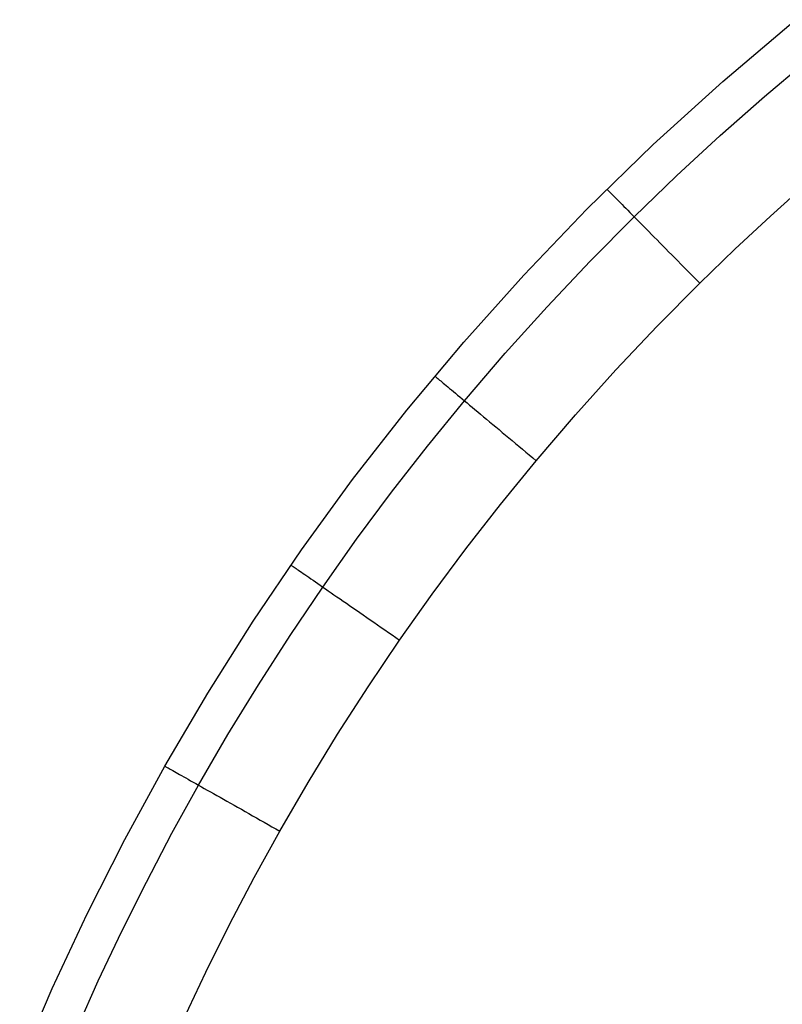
# Model space of a CAD drawing. Header units: millimetres. Extents: x 4627 to 5374, y -356 to 20.
# Tile 10 of 44: x 4645 to 4702, y -74 to 0. Entities that reach past the tile are written whole.
import ezdxf

# ---------------------------------------------------------------- set-up
doc = ezdxf.new("R2010")
doc.units = ezdxf.units.MM
doc.layers.add('Slope storage bench$Lid', color=7, linetype='Continuous', true_color=0x000000)

msp = doc.modelspace()

# ---------------------------------------------------------------- linework, layer by layer
at = {"layer": 'Slope storage bench$Lid'}
for p, q in [((4697.346, -4.772, 10.1), (4702.803, -0.143, 10.1)), ((4697.346, -4.772, 9.9), (4702.803, -0.143, 9.9)), ((4697.346, -4.772, 10), (4702.803, -0.143, 10)), ((4700.464, -5.902, 17.1), (4703.843, -3.043, 17.1)), ((4700.464, -5.902, 2.9), (4703.843, -3.043, 2.9)), ((4692.136, -9.51, 10.1), (4697.346, -4.772, 10.1)), ((4692.136, -9.51, 9.9), (4697.346, -4.772, 9.9)), ((4692.136, -9.51, 10), (4697.346, -4.772, 10)), ((4697.146, -8.835, 17.1), (4700.464, -5.902, 17.1)), ((4697.146, -8.835, 2.9), (4700.464, -5.902, 2.9)), ((4693.891, -11.84, 17.1), (4697.146, -8.835, 17.1)), ((4693.891, -11.84, 2.9), (4697.146, -8.835, 2.9)), ((4687.167, -14.351, 10.1), (4692.136, -9.51, 10.1)), ((4687.167, -14.351, 9.9), (4692.136, -9.51, 9.9)), ((4687.167, -14.351, 10), (4692.136, -9.51, 10)), ((4690.703, -14.918, 17.1), (4693.891, -11.84, 17.1)), ((4690.703, -14.918, 2.9), (4693.891, -11.84, 2.9)), ((4700.913, -14.871, 20), (4703.628, -12.432, 20)), ((4700.913, -14.871), (4703.628, -12.432)), ((4688.666, -12.855, 10.1), (4688.67, -12.859, 10.438)), ((4688.666, -12.855, 9.9), (4688.67, -12.859, 9.562)), ((4688.67, -12.859, 10.438), (4688.683, -12.871, 10.776)), ((4688.67, -12.859, 9.562), (4688.683, -12.871, 9.224)), ((4688.683, -12.871, 10.776), (4688.703, -12.892, 11.112)), ((4688.683, -12.871, 9.224), (4688.703, -12.892, 8.888)), ((4688.703, -12.892, 11.112), (4688.731, -12.921, 11.448)), ((4688.703, -12.892, 8.888), (4688.731, -12.921, 8.552)), ((4688.731, -12.921, 11.448), (4688.767, -12.957, 11.782)), ((4688.731, -12.921, 8.552), (4688.767, -12.957, 8.218)), ((4688.767, -12.957, 11.782), (4688.812, -13.002, 12.114)), ((4688.767, -12.957, 8.218), (4688.812, -13.002, 7.886)), ((4688.812, -13.002, 12.114), (4688.864, -13.055, 12.444)), ((4688.812, -13.002, 7.886), (4688.864, -13.055, 7.556)), ((4688.864, -13.055, 12.444), (4688.924, -13.116, 12.771)), ((4688.864, -13.055, 7.556), (4688.924, -13.116, 7.229)), ((4688.924, -13.116, 12.771), (4688.992, -13.185, 13.095)), ((4688.924, -13.116, 7.229), (4688.992, -13.185, 6.905)), ((4688.992, -13.185, 13.095), (4689.068, -13.262, 13.415)), ((4688.992, -13.185, 6.905), (4689.068, -13.262, 6.585)), ((4689.068, -13.262, 13.415), (4689.151, -13.346, 13.732)), ((4689.068, -13.262, 6.585), (4689.151, -13.346, 6.268)), ((4689.151, -13.346, 13.732), (4689.242, -13.438, 14.044)), ((4689.151, -13.346, 6.268), (4689.242, -13.438, 5.956)), ((4689.242, -13.438, 14.044), (4689.34, -13.538, 14.352)), ((4689.242, -13.438, 5.956), (4689.34, -13.538, 5.648)), ((4689.34, -13.538, 14.352), (4689.446, -13.645, 14.655)), ((4689.34, -13.538, 5.648), (4689.446, -13.645, 5.345)), ((4689.446, -13.645, 14.655), (4689.559, -13.759, 14.952)), ((4689.446, -13.645, 5.345), (4689.559, -13.759, 5.048)), ((4689.559, -13.759, 14.952), (4689.679, -13.881, 15.244)), ((4689.559, -13.759, 5.048), (4689.679, -13.881, 4.756)), ((4689.679, -13.881, 15.244), (4689.806, -14.009, 15.53)), ((4689.679, -13.881, 4.756), (4689.806, -14.009, 4.47)), ((4689.806, -14.009, 15.53), (4689.939, -14.144, 15.809)), ((4689.806, -14.009, 4.47), (4689.939, -14.144, 4.191)), ((4682.434, -19.289, 10.1), (4687.167, -14.351, 10.1)), ((4682.434, -19.289, 9.9), (4687.167, -14.351, 9.9)), ((4682.434, -19.289, 10), (4687.167, -14.351, 10)), ((4689.939, -14.144, 15.809), (4690.08, -14.287, 16.082)), ((4689.939, -14.144, 4.191), (4690.08, -14.287, 3.918)), ((4690.08, -14.287, 16.082), (4690.226, -14.435, 16.348)), ((4690.08, -14.287, 3.918), (4690.226, -14.435, 3.652)), ((4690.226, -14.435, 16.348), (4690.379, -14.59, 16.606)), ((4690.226, -14.435, 3.652), (4690.379, -14.59, 3.394)), ((4690.379, -14.59, 16.606), (4690.538, -14.751, 16.857)), ((4690.379, -14.59, 3.394), (4690.538, -14.751, 3.143)), ((4690.538, -14.751, 16.857), (4690.703, -14.918, 17.1)), ((4690.538, -14.751, 3.143), (4690.703, -14.918, 2.9)), ((4687.404, -18.254, 17.1), (4690.703, -14.918, 17.1)), ((4687.404, -18.254, 2.9), (4690.703, -14.918, 2.9)), ((4690.703, -14.918, 17.1), (4690.874, -15.091, 17.335)), ((4690.703, -14.918, 2.9), (4690.874, -15.091, 2.665)), ((4690.874, -15.091, 17.335), (4691.051, -15.27, 17.562)), ((4690.874, -15.091, 2.665), (4691.051, -15.27, 2.438)), ((4691.051, -15.27, 17.562), (4691.232, -15.454, 17.78)), ((4691.051, -15.27, 2.438), (4691.232, -15.454, 2.22)), ((4691.232, -15.454, 17.78), (4691.419, -15.643, 17.988)), ((4691.232, -15.454, 2.22), (4691.419, -15.643, 2.012)), ((4698.243, -17.36, 20), (4700.913, -14.871, 20)), ((4698.243, -17.36), (4700.913, -14.871)), ((4691.419, -15.643, 17.988), (4691.611, -15.837, 18.188)), ((4691.419, -15.643, 2.012), (4691.611, -15.837, 1.812)), ((4691.611, -15.837, 18.188), (4691.807, -16.036, 18.378)), ((4691.611, -15.837, 1.812), (4691.807, -16.036, 1.622)), ((4691.807, -16.036, 18.378), (4692.008, -16.24, 18.559)), ((4691.807, -16.036, 1.622), (4692.008, -16.24, 1.441)), ((4692.008, -16.24, 18.559), (4692.213, -16.447, 18.729)), ((4692.008, -16.24, 1.441), (4692.213, -16.447, 1.271)), ((4692.213, -16.447, 18.729), (4692.422, -16.659, 18.89)), ((4692.213, -16.447, 1.271), (4692.422, -16.659, 1.11)), ((4692.422, -16.659, 18.89), (4692.634, -16.874, 19.04)), ((4692.422, -16.659, 1.11), (4692.634, -16.874, 0.96)), ((4692.634, -16.874, 19.04), (4692.851, -17.093, 19.18)), ((4692.634, -16.874, 0.96), (4692.851, -17.093, 0.82)), ((4692.851, -17.093, 19.18), (4693.07, -17.316, 19.31)), ((4692.851, -17.093, 0.82), (4693.07, -17.316, 0.69)), ((4693.07, -17.316, 19.31), (4693.292, -17.541, 19.428)), ((4693.07, -17.316, 0.69), (4693.292, -17.541, 0.572)), ((4693.292, -17.541, 19.428), (4693.518, -17.769, 19.536)), ((4693.292, -17.541, 0.572), (4693.518, -17.769, 0.464)), ((4695.622, -19.9, 20), (4698.243, -17.36, 20)), ((4695.622, -19.9), (4698.243, -17.36)), ((4684.184, -21.668, 17.1), (4687.404, -18.254, 17.1)), ((4684.184, -21.668, 2.9), (4687.404, -18.254, 2.9)), ((4693.518, -17.769, 19.536), (4693.745, -17.999, 19.633)), ((4693.518, -17.769, 0.464), (4693.745, -17.999, 0.367)), ((4693.745, -17.999, 19.633), (4693.975, -18.232, 19.719)), ((4693.745, -17.999, 0.367), (4693.975, -18.232, 0.281)), ((4693.975, -18.232, 19.719), (4694.207, -18.467, 19.793)), ((4693.975, -18.232, 0.281), (4694.207, -18.467, 0.207)), ((4694.207, -18.467, 19.793), (4694.44, -18.703, 19.856)), ((4694.207, -18.467, 0.207), (4694.44, -18.703, 0.144)), ((4694.44, -18.703, 19.856), (4694.675, -18.941, 19.908)), ((4694.44, -18.703, 0.144), (4694.675, -18.941, 0.092)), ((4694.675, -18.941, 19.908), (4694.91, -19.18, 19.948)), ((4694.675, -18.941, 0.092), (4694.91, -19.18, 0.052)), ((4694.91, -19.18, 19.948), (4695.147, -19.419, 19.977)), ((4694.91, -19.18, 0.052), (4695.147, -19.419, 0.023)), ((4677.933, -24.32, 10.1), (4682.434, -19.289, 10.1)), ((4677.933, -24.32, 9.9), (4682.434, -19.289, 9.9)), ((4677.933, -24.32, 10), (4682.434, -19.289, 10)), ((4692.439, -23.117, 20), (4695.622, -19.9, 20)), ((4692.439, -23.117), (4695.622, -19.9)), ((4695.147, -19.419, 19.977), (4695.384, -19.66, 19.994)), ((4695.147, -19.419, 0.023), (4695.384, -19.66, 0.006)), ((4695.384, -19.66, 19.994), (4695.622, -19.9, 20)), ((4695.384, -19.66, 0.006), (4695.622, -19.9)), ((4681.046, -25.159, 17.1), (4684.184, -21.668, 17.1)), ((4681.046, -25.159, 2.9), (4684.184, -21.668, 2.9)), ((4689.334, -26.41, 20), (4692.439, -23.117, 20)), ((4689.334, -26.41), (4692.439, -23.117)), ((4673.659, -29.436, 10.1), (4677.933, -24.32, 10.1)), ((4673.659, -29.436, 9.9), (4677.933, -24.32, 9.9)), ((4673.659, -29.436, 10), (4677.933, -24.32, 10)), ((4677.993, -28.726, 17.1), (4681.046, -25.159, 17.1)), ((4677.993, -28.726, 2.9), (4681.046, -25.159, 2.9)), ((4686.309, -29.776, 20), (4689.334, -26.41, 20)), ((4686.309, -29.776), (4689.334, -26.41)), ((4675.768, -26.867, 10.1), (4675.772, -26.871, 10.438)), ((4675.768, -26.867, 9.9), (4675.772, -26.871, 9.562)), ((4675.772, -26.871, 10.438), (4675.785, -26.882, 10.776)), ((4675.772, -26.871, 9.562), (4675.785, -26.882, 9.224)), ((4675.785, -26.882, 10.776), (4675.807, -26.9, 11.112)), ((4675.785, -26.882, 9.224), (4675.807, -26.9, 8.888)), ((4675.807, -26.9, 11.112), (4675.838, -26.926, 11.448)), ((4675.807, -26.9, 8.888), (4675.838, -26.926, 8.552)), ((4675.838, -26.926, 11.448), (4675.878, -26.959, 11.782)), ((4675.838, -26.926, 8.552), (4675.878, -26.959, 8.218)), ((4675.878, -26.959, 11.782), (4675.927, -27, 12.114)), ((4675.878, -26.959, 8.218), (4675.927, -27, 7.886)), ((4675.927, -27, 12.114), (4675.984, -27.047, 12.444)), ((4675.927, -27, 7.886), (4675.984, -27.047, 7.556)), ((4675.984, -27.047, 12.444), (4676.049, -27.102, 12.771)), ((4675.984, -27.047, 7.556), (4676.049, -27.102, 7.229)), ((4676.049, -27.102, 12.771), (4676.124, -27.164, 13.095)), ((4676.049, -27.102, 7.229), (4676.124, -27.164, 6.905)), ((4676.124, -27.164, 13.095), (4676.206, -27.233, 13.415)), ((4676.124, -27.164, 6.905), (4676.206, -27.233, 6.585)), ((4676.206, -27.233, 13.415), (4676.297, -27.309, 13.732)), ((4676.206, -27.233, 6.585), (4676.297, -27.309, 6.268)), ((4676.297, -27.309, 13.732), (4676.397, -27.392, 14.044)), ((4676.297, -27.309, 6.268), (4676.397, -27.392, 5.956)), ((4676.397, -27.392, 14.044), (4676.504, -27.482, 14.352)), ((4676.397, -27.392, 5.956), (4676.504, -27.482, 5.648)), ((4676.504, -27.482, 14.352), (4676.62, -27.579, 14.655)), ((4676.504, -27.482, 5.648), (4676.62, -27.579, 5.345)), ((4676.62, -27.579, 14.655), (4676.743, -27.682, 14.952)), ((4676.62, -27.579, 5.345), (4676.743, -27.682, 5.048)), ((4676.743, -27.682, 14.952), (4676.874, -27.791, 15.244)), ((4676.743, -27.682, 5.048), (4676.874, -27.791, 4.756)), ((4676.874, -27.791, 15.244), (4677.012, -27.907, 15.53)), ((4676.874, -27.791, 4.756), (4677.012, -27.907, 4.47)), ((4677.012, -27.907, 15.53), (4677.158, -28.029, 15.809)), ((4677.012, -27.907, 4.47), (4677.158, -28.029, 4.191)), ((4677.158, -28.029, 15.809), (4677.312, -28.157, 16.082)), ((4677.158, -28.029, 4.191), (4677.312, -28.157, 3.918)), ((4675.22, -32.124, 17.1), (4677.993, -28.726, 17.1)), ((4675.22, -32.124, 2.9), (4677.993, -28.726, 2.9)), ((4677.312, -28.157, 16.082), (4677.472, -28.29, 16.348)), ((4677.312, -28.157, 3.918), (4677.472, -28.29, 3.652)), ((4677.472, -28.29, 16.348), (4677.639, -28.43, 16.606)), ((4677.472, -28.29, 3.652), (4677.639, -28.43, 3.394)), ((4677.639, -28.43, 16.606), (4677.813, -28.575, 16.857)), ((4677.639, -28.43, 3.394), (4677.813, -28.575, 3.143)), ((4677.813, -28.575, 16.857), (4677.993, -28.726, 17.1)), ((4677.813, -28.575, 3.143), (4677.993, -28.726, 2.9)), ((4677.993, -28.726, 17.1), (4678.18, -28.882, 17.335)), ((4677.993, -28.726, 2.9), (4678.18, -28.882, 2.665)), ((4669.608, -34.633, 10.1), (4673.659, -29.436, 10.1)), ((4669.608, -34.633, 9.9), (4673.659, -29.436, 9.9)), ((4669.608, -34.633, 10), (4673.659, -29.436, 10)), ((4678.18, -28.882, 17.335), (4678.372, -29.043, 17.562)), ((4678.18, -28.882, 2.665), (4678.372, -29.043, 2.438)), ((4678.372, -29.043, 17.562), (4678.571, -29.208, 17.78)), ((4678.372, -29.043, 2.438), (4678.571, -29.208, 2.22)), ((4678.571, -29.208, 17.78), (4678.775, -29.379, 17.988)), ((4678.571, -29.208, 2.22), (4678.775, -29.379, 2.012)), ((4678.775, -29.379, 17.988), (4678.984, -29.554, 18.188)), ((4678.775, -29.379, 2.012), (4678.984, -29.554, 1.812)), ((4678.984, -29.554, 18.188), (4679.199, -29.733, 18.378)), ((4678.984, -29.554, 1.812), (4679.199, -29.733, 1.622)), ((4679.199, -29.733, 18.378), (4679.418, -29.916, 18.559)), ((4679.199, -29.733, 1.622), (4679.418, -29.916, 1.441)), ((4679.418, -29.916, 18.559), (4679.642, -30.103, 18.729)), ((4679.418, -29.916, 1.441), (4679.642, -30.103, 1.271)), ((4679.642, -30.103, 18.729), (4679.87, -30.294, 18.89)), ((4679.642, -30.103, 1.271), (4679.87, -30.294, 1.11)), ((4683.366, -33.213, 20), (4686.309, -29.776, 20)), ((4683.366, -33.213), (4686.309, -29.776)), ((4679.87, -30.294, 18.89), (4680.103, -30.488, 19.04)), ((4679.87, -30.294, 1.11), (4680.103, -30.488, 0.96)), ((4680.103, -30.488, 19.04), (4680.339, -30.685, 19.18)), ((4680.103, -30.488, 0.96), (4680.339, -30.685, 0.82)), ((4680.339, -30.685, 19.18), (4680.579, -30.885, 19.31)), ((4680.339, -30.685, 0.82), (4680.579, -30.885, 0.69)), ((4680.579, -30.885, 19.31), (4680.822, -31.088, 19.428)), ((4680.579, -30.885, 0.69), (4680.822, -31.088, 0.572)), ((4680.822, -31.088, 19.428), (4681.067, -31.294, 19.536)), ((4680.822, -31.088, 0.572), (4681.067, -31.294, 0.464)), ((4681.067, -31.294, 19.536), (4681.316, -31.501, 19.633)), ((4681.067, -31.294, 0.464), (4681.316, -31.501, 0.367)), ((4681.316, -31.501, 19.633), (4681.567, -31.711, 19.719)), ((4681.316, -31.501, 0.367), (4681.567, -31.711, 0.281)), ((4681.567, -31.711, 19.719), (4681.82, -31.922, 19.793)), ((4681.567, -31.711, 0.281), (4681.82, -31.922, 0.207)), ((4672.525, -35.585, 17.1), (4675.22, -32.124, 17.1)), ((4672.525, -35.585, 2.9), (4675.22, -32.124, 2.9)), ((4681.82, -31.922, 19.793), (4682.075, -32.135, 19.856)), ((4681.82, -31.922, 0.207), (4682.075, -32.135, 0.144)), ((4682.075, -32.135, 19.856), (4682.331, -32.349, 19.908)), ((4682.075, -32.135, 0.144), (4682.331, -32.349, 0.092)), ((4682.331, -32.349, 19.908), (4682.589, -32.564, 19.948)), ((4682.331, -32.349, 0.092), (4682.589, -32.564, 0.052)), ((4680.693, -36.489, 20), (4683.366, -33.213, 20)), ((4680.693, -36.489), (4683.366, -33.213)), ((4682.589, -32.564, 19.948), (4682.848, -32.78, 19.977)), ((4682.589, -32.564, 0.052), (4682.848, -32.78, 0.023)), ((4682.848, -32.78, 19.977), (4683.107, -32.997, 19.994)), ((4682.848, -32.78, 0.023), (4683.107, -32.997, 0.006)), ((4683.107, -32.997, 19.994), (4683.366, -33.213, 20)), ((4683.107, -32.997, 0.006), (4683.366, -33.213)), ((4665.775, -39.905, 10.1), (4669.608, -34.633, 10.1)), ((4665.775, -39.905, 9.9), (4669.608, -34.633, 9.9)), ((4665.775, -39.905, 10), (4669.608, -34.633, 10)), ((4669.909, -39.106, 17.1), (4672.525, -35.585, 17.1)), ((4669.909, -39.106, 2.9), (4672.525, -35.585, 2.9)), ((4678.096, -39.824, 20), (4680.693, -36.489, 20)), ((4678.096, -39.824), (4680.693, -36.489)), ((4667.373, -42.685, 17.1), (4669.909, -39.106, 17.1)), ((4667.373, -42.685, 2.9), (4669.909, -39.106, 2.9)), ((4675.575, -43.217, 20), (4678.096, -39.824, 20)), ((4675.575, -43.217), (4678.096, -39.824)), ((4662.156, -45.246, 10.1), (4665.775, -39.905, 10.1)), ((4662.156, -45.246, 9.9), (4665.775, -39.905, 9.9)), ((4662.156, -45.246, 10), (4665.775, -39.905, 10)), ((4664.988, -41.036, 10.1), (4664.993, -41.039, 10.438)), ((4664.988, -41.036, 9.9), (4664.993, -41.039, 9.562)), ((4664.993, -41.039, 10.438), (4665.007, -41.049, 10.776)), ((4664.993, -41.039, 9.562), (4665.007, -41.049, 9.224)), ((4665.007, -41.049, 10.776), (4665.031, -41.065, 11.112)), ((4665.007, -41.049, 9.224), (4665.031, -41.065, 8.888)), ((4665.031, -41.065, 11.112), (4665.064, -41.088, 11.448)), ((4665.031, -41.065, 8.888), (4665.064, -41.088, 8.552)), ((4665.064, -41.088, 11.448), (4665.107, -41.118, 11.782)), ((4665.064, -41.088, 8.552), (4665.107, -41.118, 8.218)), ((4665.107, -41.118, 11.782), (4665.159, -41.154, 12.114)), ((4665.107, -41.118, 8.218), (4665.159, -41.154, 7.886)), ((4665.159, -41.154, 12.114), (4665.22, -41.196, 12.444)), ((4665.159, -41.154, 7.886), (4665.22, -41.196, 7.556)), ((4665.22, -41.196, 12.444), (4665.29, -41.245, 12.771)), ((4665.22, -41.196, 7.556), (4665.29, -41.245, 7.229)), ((4665.29, -41.245, 12.771), (4665.37, -41.3, 13.095)), ((4665.29, -41.245, 7.229), (4665.37, -41.3, 6.905)), ((4665.37, -41.3, 13.095), (4665.459, -41.361, 13.415)), ((4665.37, -41.3, 6.905), (4665.459, -41.361, 6.585)), ((4665.459, -41.361, 13.415), (4665.556, -41.428, 13.732)), ((4665.459, -41.361, 6.585), (4665.556, -41.428, 6.268)), ((4665.556, -41.428, 13.732), (4665.663, -41.502, 14.044)), ((4665.556, -41.428, 6.268), (4665.663, -41.502, 5.956)), ((4665.663, -41.502, 14.044), (4665.778, -41.582, 14.352)), ((4665.663, -41.502, 5.956), (4665.778, -41.582, 5.648)), ((4665.778, -41.582, 14.352), (4665.901, -41.667, 14.655)), ((4665.778, -41.582, 5.648), (4665.901, -41.667, 5.345)), ((4665.901, -41.667, 14.655), (4666.033, -41.758, 14.952)), ((4665.901, -41.667, 5.345), (4666.033, -41.758, 5.048)), ((4666.033, -41.758, 14.952), (4666.174, -41.856, 15.244)), ((4666.033, -41.758, 5.048), (4666.174, -41.856, 4.756)), ((4666.174, -41.856, 15.244), (4666.322, -41.958, 15.53)), ((4666.174, -41.856, 4.756), (4666.322, -41.958, 4.47)), ((4666.322, -41.958, 15.53), (4666.479, -42.066, 15.809)), ((4666.322, -41.958, 4.47), (4666.479, -42.066, 4.191)), ((4666.479, -42.066, 15.809), (4666.643, -42.18, 16.082)), ((4666.479, -42.066, 4.191), (4666.643, -42.18, 3.918)), ((4664.92, -46.32, 17.1), (4667.373, -42.685, 17.1)), ((4664.92, -46.32, 2.9), (4667.373, -42.685, 2.9)), ((4666.643, -42.18, 16.082), (4666.815, -42.299, 16.348)), ((4666.643, -42.18, 3.918), (4666.815, -42.299, 3.652)), ((4666.815, -42.299, 16.348), (4666.994, -42.423, 16.606)), ((4666.815, -42.299, 3.652), (4666.994, -42.423, 3.394)), ((4666.994, -42.423, 16.606), (4667.18, -42.551, 16.857)), ((4666.994, -42.423, 3.394), (4667.18, -42.551, 3.143)), ((4667.18, -42.551, 16.857), (4667.373, -42.685, 17.1)), ((4667.18, -42.551, 3.143), (4667.373, -42.685, 2.9)), ((4667.373, -42.685, 17.1), (4667.573, -42.823, 17.335)), ((4667.373, -42.685, 2.9), (4667.573, -42.823, 2.665)), ((4667.573, -42.823, 17.335), (4667.78, -42.966, 17.562)), ((4667.573, -42.823, 2.665), (4667.78, -42.966, 2.438)), ((4667.78, -42.966, 17.562), (4667.992, -43.113, 17.779)), ((4667.78, -42.966, 2.438), (4667.992, -43.113, 2.221)), ((4667.992, -43.113, 17.779), (4668.211, -43.264, 17.988)), ((4667.992, -43.113, 2.221), (4668.211, -43.264, 2.012)), ((4668.211, -43.264, 17.988), (4668.435, -43.419, 18.188)), ((4668.211, -43.264, 2.012), (4668.435, -43.419, 1.812)), ((4668.435, -43.419, 18.188), (4668.665, -43.578, 18.378)), ((4668.435, -43.419, 1.812), (4668.665, -43.578, 1.622)), ((4673.131, -46.666, 20), (4675.575, -43.217, 20)), ((4673.131, -46.666), (4675.575, -43.217)), ((4668.665, -43.578, 18.378), (4668.9, -43.741, 18.559)), ((4668.665, -43.578, 1.622), (4668.9, -43.741, 1.441)), ((4668.9, -43.741, 18.559), (4669.14, -43.907, 18.729)), ((4668.9, -43.741, 1.441), (4669.14, -43.907, 1.271)), ((4669.14, -43.907, 18.729), (4669.385, -44.076, 18.89)), ((4669.14, -43.907, 1.271), (4669.385, -44.076, 1.11)), ((4669.385, -44.076, 18.89), (4669.634, -44.248, 19.04)), ((4669.385, -44.076, 1.11), (4669.634, -44.248, 0.96)), ((4669.634, -44.248, 19.04), (4669.887, -44.423, 19.18)), ((4669.634, -44.248, 0.96), (4669.887, -44.423, 0.82)), ((4669.887, -44.423, 19.18), (4670.144, -44.601, 19.31)), ((4669.887, -44.423, 0.82), (4670.144, -44.601, 0.69)), ((4670.144, -44.601, 19.31), (4670.404, -44.781, 19.428)), ((4670.144, -44.601, 0.69), (4670.404, -44.781, 0.572)), ((4670.404, -44.781, 19.428), (4670.668, -44.963, 19.536)), ((4670.404, -44.781, 0.572), (4670.668, -44.963, 0.464)), ((4670.668, -44.963, 19.536), (4670.934, -45.147, 19.633)), ((4670.668, -44.963, 0.464), (4670.934, -45.147, 0.367)), ((4658.745, -50.652, 10.1), (4662.156, -45.246, 10.1)), ((4658.745, -50.652, 9.9), (4662.156, -45.246, 9.9)), ((4658.745, -50.652, 10), (4662.156, -45.246, 10)), ((4670.934, -45.147, 19.633), (4671.203, -45.333, 19.718)), ((4670.934, -45.147, 0.367), (4671.203, -45.333, 0.282)), ((4671.203, -45.333, 19.718), (4671.474, -45.521, 19.793)), ((4671.203, -45.333, 0.282), (4671.474, -45.521, 0.207)), ((4671.474, -45.521, 19.793), (4671.748, -45.71, 19.856)), ((4671.474, -45.521, 0.207), (4671.748, -45.71, 0.144)), ((4671.748, -45.71, 19.856), (4672.022, -45.9, 19.908)), ((4671.748, -45.71, 0.144), (4672.022, -45.9, 0.092)), ((4662.549, -50.01, 17.1), (4664.92, -46.32, 17.1)), ((4662.549, -50.01, 2.9), (4664.92, -46.32, 2.9)), ((4672.022, -45.9, 19.908), (4672.298, -46.09, 19.948)), ((4672.022, -45.9, 0.092), (4672.298, -46.09, 0.052)), ((4672.298, -46.09, 19.948), (4672.575, -46.282, 19.977)), ((4672.298, -46.09, 0.052), (4672.575, -46.282, 0.023)), ((4672.575, -46.282, 19.977), (4672.853, -46.474, 19.994)), ((4672.575, -46.282, 0.023), (4672.853, -46.474, 0.006)), ((4672.853, -46.474, 19.994), (4673.131, -46.666, 20)), ((4672.853, -46.474, 0.006), (4673.131, -46.666)), ((4670.766, -50.17, 20), (4673.131, -46.666, 20)), ((4670.766, -50.17), (4673.131, -46.666)), ((4660.262, -53.751, 17.1), (4662.549, -50.01, 17.1)), ((4660.262, -53.751, 2.9), (4662.549, -50.01, 2.9)), ((4668.481, -53.727, 20), (4670.766, -50.17, 20)), ((4668.481, -53.727), (4670.766, -50.17)), ((4655.538, -56.115, 10.1), (4658.745, -50.652, 10.1)), ((4655.538, -56.115, 9.9), (4658.745, -50.652, 9.9)), ((4655.538, -56.115, 10), (4658.745, -50.652, 10)), ((4658.06, -57.542, 17.1), (4660.262, -53.751, 17.1)), ((4658.06, -57.542, 2.9), (4660.262, -53.751, 2.9)), ((4666.276, -57.334, 20), (4668.481, -53.727, 20)), ((4666.276, -57.334), (4668.481, -53.727)), ((4652.53, -61.631, 10.1), (4655.538, -56.115, 10.1)), ((4652.53, -61.631, 9.9), (4655.538, -56.115, 9.9)), ((4652.53, -61.631, 10), (4655.538, -56.115, 10)), ((4655.536, -56.114, 10.1), (4655.541, -56.117, 10.438)), ((4655.536, -56.114, 9.9), (4655.541, -56.117, 9.562)), ((4655.541, -56.117, 10.438), (4655.557, -56.126, 10.776)), ((4655.541, -56.117, 9.562), (4655.557, -56.126, 9.224)), ((4655.557, -56.126, 10.776), (4655.582, -56.14, 11.112)), ((4655.557, -56.126, 9.224), (4655.582, -56.14, 8.888)), ((4655.582, -56.14, 11.112), (4655.617, -56.16, 11.448)), ((4655.582, -56.14, 8.888), (4655.617, -56.16, 8.552)), ((4655.617, -56.16, 11.448), (4655.662, -56.185, 11.782)), ((4655.617, -56.16, 8.552), (4655.662, -56.185, 8.218)), ((4655.662, -56.185, 11.782), (4655.717, -56.216, 12.114)), ((4655.662, -56.185, 8.218), (4655.717, -56.216, 7.886)), ((4655.717, -56.216, 12.114), (4655.781, -56.253, 12.444)), ((4655.717, -56.216, 7.886), (4655.781, -56.253, 7.556)), ((4655.781, -56.253, 12.444), (4655.856, -56.295, 12.771)), ((4655.781, -56.253, 7.556), (4655.856, -56.295, 7.229)), ((4655.856, -56.295, 12.771), (4655.94, -56.343, 13.095)), ((4655.856, -56.295, 7.229), (4655.94, -56.343, 6.905)), ((4655.94, -56.343, 13.095), (4656.034, -56.396, 13.415)), ((4655.94, -56.343, 6.905), (4656.034, -56.396, 6.585)), ((4656.034, -56.396, 13.415), (4656.137, -56.454, 13.732)), ((4656.034, -56.396, 6.585), (4656.137, -56.454, 6.268)), ((4656.137, -56.454, 13.732), (4656.25, -56.518, 14.044)), ((4656.137, -56.454, 6.268), (4656.25, -56.518, 5.956)), ((4656.25, -56.518, 14.044), (4656.372, -56.587, 14.352)), ((4656.25, -56.518, 5.956), (4656.372, -56.587, 5.648)), ((4656.372, -56.587, 14.352), (4656.503, -56.661, 14.655)), ((4656.372, -56.587, 5.648), (4656.503, -56.661, 5.345)), ((4656.503, -56.661, 14.655), (4656.642, -56.74, 14.952)), ((4656.503, -56.661, 5.345), (4656.642, -56.74, 5.048)), ((4656.642, -56.74, 14.952), (4656.791, -56.824, 15.244)), ((4656.642, -56.74, 5.048), (4656.791, -56.824, 4.756)), ((4656.791, -56.824, 15.244), (4656.948, -56.913, 15.53)), ((4656.791, -56.824, 4.756), (4656.948, -56.913, 4.47)), ((4656.066, -61.155, 17.1), (4658.06, -57.542, 17.1)), ((4656.066, -61.155, 2.9), (4658.06, -57.542, 2.9)), ((4656.948, -56.913, 15.53), (4657.114, -57.007, 15.809)), ((4656.948, -56.913, 4.47), (4657.114, -57.007, 4.191)), ((4657.114, -57.007, 15.809), (4657.287, -57.105, 16.082)), ((4657.114, -57.007, 4.191), (4657.287, -57.105, 3.918)), ((4657.287, -57.105, 16.082), (4657.469, -57.208, 16.348)), ((4657.287, -57.105, 3.918), (4657.469, -57.208, 3.652)), ((4657.469, -57.208, 16.348), (4657.659, -57.315, 16.606)), ((4657.469, -57.208, 3.652), (4657.659, -57.315, 3.394)), ((4657.659, -57.315, 16.606), (4657.856, -57.427, 16.857)), ((4657.659, -57.315, 3.394), (4657.856, -57.427, 3.143)), ((4657.856, -57.427, 16.857), (4658.06, -57.542, 17.1)), ((4657.856, -57.427, 3.143), (4658.06, -57.542, 2.9)), ((4658.06, -57.542, 17.1), (4658.272, -57.662, 17.335)), ((4658.06, -57.542, 2.9), (4658.272, -57.662, 2.665)), ((4664.153, -60.99, 20), (4666.276, -57.334, 20)), ((4664.153, -60.99), (4666.276, -57.334)), ((4658.272, -57.662, 17.335), (4658.49, -57.786, 17.562)), ((4658.272, -57.662, 2.665), (4658.49, -57.786, 2.438)), ((4658.49, -57.786, 17.562), (4658.715, -57.913, 17.78)), ((4658.49, -57.786, 2.438), (4658.715, -57.913, 2.22)), ((4658.715, -57.913, 17.78), (4658.947, -58.044, 17.988)), ((4658.715, -57.913, 2.22), (4658.947, -58.044, 2.012)), ((4658.947, -58.044, 17.988), (4659.184, -58.178, 18.188)), ((4658.947, -58.044, 2.012), (4659.184, -58.178, 1.812)), ((4659.184, -58.178, 18.188), (4659.427, -58.316, 18.378)), ((4659.184, -58.178, 1.812), (4659.427, -58.316, 1.622)), ((4659.427, -58.316, 18.378), (4659.676, -58.457, 18.559)), ((4659.427, -58.316, 1.622), (4659.676, -58.457, 1.441)), ((4659.676, -58.457, 18.559), (4659.93, -58.6, 18.73)), ((4659.676, -58.457, 1.441), (4659.93, -58.6, 1.27)), ((4659.93, -58.6, 18.73), (4660.189, -58.747, 18.89)), ((4659.93, -58.6, 1.27), (4660.189, -58.747, 1.11)), ((4660.189, -58.747, 18.89), (4660.452, -58.896, 19.041)), ((4660.189, -58.747, 1.11), (4660.452, -58.896, 0.959)), ((4660.452, -58.896, 19.041), (4660.72, -59.047, 19.18)), ((4660.452, -58.896, 0.959), (4660.72, -59.047, 0.82)), ((4660.72, -59.047, 19.18), (4660.992, -59.201, 19.31)), ((4660.72, -59.047, 0.82), (4660.992, -59.201, 0.69)), ((4660.992, -59.201, 19.31), (4661.268, -59.357, 19.428)), ((4660.992, -59.201, 0.69), (4661.268, -59.357, 0.572)), ((4661.268, -59.357, 19.428), (4661.547, -59.515, 19.536)), ((4661.268, -59.357, 0.572), (4661.547, -59.515, 0.464)), ((4661.547, -59.515, 19.536), (4661.828, -59.674, 19.633)), ((4661.547, -59.515, 0.464), (4661.828, -59.674, 0.367)), ((4661.828, -59.674, 19.633), (4662.113, -59.836, 19.719)), ((4661.828, -59.674, 0.367), (4662.113, -59.836, 0.281)), ((4662.113, -59.836, 19.719), (4662.4, -59.998, 19.793)), ((4662.113, -59.836, 0.281), (4662.4, -59.998, 0.207)), ((4662.4, -59.998, 19.793), (4662.689, -60.161, 19.856)), ((4662.4, -59.998, 0.207), (4662.689, -60.161, 0.144)), ((4662.689, -60.161, 19.856), (4662.98, -60.326, 19.908)), ((4662.689, -60.161, 0.144), (4662.98, -60.326, 0.092)), ((4662.98, -60.326, 19.908), (4663.272, -60.491, 19.948)), ((4662.98, -60.326, 0.092), (4663.272, -60.491, 0.052)), ((4663.272, -60.491, 19.948), (4663.565, -60.657, 19.977)), ((4663.272, -60.491, 0.052), (4663.565, -60.657, 0.023)), ((4654.149, -64.808, 17.1), (4656.066, -61.155, 17.1)), ((4654.149, -64.808, 2.9), (4656.066, -61.155, 2.9)), ((4662.23, -64.475, 20), (4664.153, -60.99, 20)), ((4662.23, -64.475), (4664.153, -60.99)), ((4663.565, -60.657, 19.977), (4663.859, -60.823, 19.994)), ((4663.565, -60.657, 0.023), (4663.859, -60.823, 0.006)), ((4663.859, -60.823, 19.994), (4664.153, -60.99, 20)), ((4663.859, -60.823, 0.006), (4664.153, -60.99)), ((4649.718, -67.194, 10.1), (4652.53, -61.631, 10.1)), ((4649.718, -67.194, 9.9), (4652.53, -61.631, 9.9)), ((4649.718, -67.194, 10), (4652.53, -61.631, 10)), ((4652.308, -68.499, 17.1), (4654.149, -64.808, 17.1)), ((4652.308, -68.499, 2.9), (4654.149, -64.808, 2.9)), ((4660.38, -67.999, 20), (4662.23, -64.475, 20)), ((4660.38, -67.999), (4662.23, -64.475)), ((4647.095, -72.798, 10.1), (4649.718, -67.194, 10.1)), ((4647.095, -72.798, 9.9), (4649.718, -67.194, 9.9)), ((4647.095, -72.798, 10), (4649.718, -67.194, 10)), ((4650.543, -72.226, 17.1), (4652.308, -68.499, 17.1)), ((4650.543, -72.226, 2.9), (4652.308, -68.499, 2.9)), ((4658.603, -71.56, 20), (4660.38, -67.999, 20)), ((4658.603, -71.56), (4660.38, -67.999)), ((4656.9, -75.158, 20), (4658.603, -71.56, 20)), ((4656.9, -75.158), (4658.603, -71.56)), ((4648.855, -75.986, 17.1), (4650.543, -72.226, 17.1)), ((4648.855, -75.986, 2.9), (4650.543, -72.226, 2.9)), ((4644.658, -78.438, 10.1), (4647.095, -72.798, 10.1)), ((4644.658, -78.438, 9.9), (4647.095, -72.798, 9.9)), ((4644.658, -78.438, 10), (4647.095, -72.798, 10))]:
    msp.add_line(p, q, dxfattribs=at)

doc.saveas('drawing.dxf')
